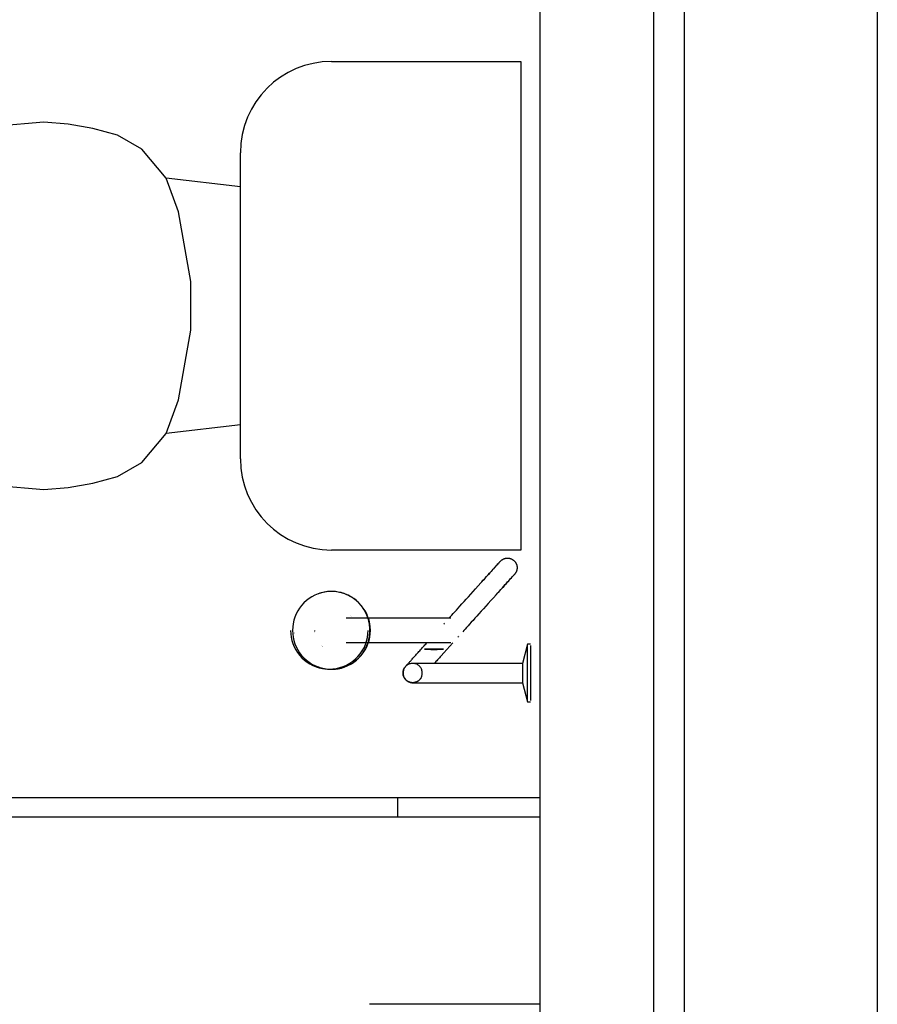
# Model space of a CAD drawing. Header units: millimetres. Extents: x 4 to 3534, y 14 to 98.
# Tile 112 of 161: x 48.943 to 49.833, y 40.53 to 41.551. Entities that reach past the tile are written whole.
import ezdxf

# ---------------------------------------------------------------- set-up
doc = ezdxf.new("R2010")
doc.units = ezdxf.units.MM
doc.header["$MEASUREMENT"] = 0

msp = doc.modelspace()

# ---------------------------------------------------------------- hatches: boundary and pattern name
at = {"linetype": 'Continuous'}
for points in [[(49.28909, 40.93044), (49.28916, 40.93044), (49.28576, 40.93474), (49.28727, 40.93274), (49.2882, 40.93154), (49.28909, 40.93044)], [(49.22872, 40.91344), (49.22828, 40.91854), (49.2282, 40.91614), (49.22872, 40.91344)], [(49.24953, 40.91574), (49.25022, 40.91784), (49.24885, 40.91784), (49.24953, 40.91574)], [(49.25891, 40.90004), (49.25673, 40.90214), (49.25673, 40.90164), (49.2589, 40.90004), (49.25891, 40.90004)]]:
    msp.add_hatch(color=256, dxfattribs=at).paths.add_polyline_path(points)

# ---------------------------------------------------------------- linework, layer by layer
at = {"color": 7}
for p, q in [((49.8332, 42.09824), (49.8332, 35.54824)), ((49.4832, 41.96014), (49.4832, 37.84824)), ((49.6332, 37.84824), (49.6332, 41.96014)), ((49.60097, 41.91564), (49.60097, 37.89264)), ((49.26695, 41.50794), (49.4632, 41.50794)), ((49.4632, 41.50794), (49.4632, 41.00114)), ((48.9685, 41.44504), (48.9179, 41.44064)), ((48.99381, 41.44284), (48.9685, 41.44504)), ((49.0193, 41.43834), (48.99381, 41.44284)), ((49.0447, 41.43154), (49.0193, 41.43834)), ((49.0701, 41.41714), (49.0447, 41.43154)), ((49.0955, 41.38684), (49.0701, 41.41714)), ((49.17231, 41.09584), (49.17231, 41.41334)), ((49.1082, 41.35194), (49.0955, 41.38684)), ((49.17231, 41.37804), (49.0955, 41.38684)), ((49.1209, 41.27994), (49.1082, 41.35194)), ((49.1209, 41.22914), (49.1209, 41.27994)), ((49.1082, 41.15714), (49.1209, 41.22914)), ((49.0955, 41.12224), (49.1082, 41.15714)), ((49.17231, 41.13104), (49.0955, 41.12224)), ((49.0701, 41.09194), (49.0955, 41.12224)), ((49.0447, 41.07754), (49.0701, 41.09194)), ((48.9179, 41.06844), (48.9685, 41.06404)), ((48.99381, 41.06624), (49.0193, 41.07074)), ((49.0193, 41.07074), (49.0447, 41.07754)), ((48.9685, 41.06404), (48.99381, 41.06624)), ((49.4632, 41.00114), (49.26695, 41.00114)), ((49.26353, 40.95814), (49.26137, 40.95794)), ((49.38165, 40.93044), (49.28202, 40.93044)), ((49.38342, 40.92444), (49.38368, 40.92474)), ((49.38389, 40.92504), (49.38409, 40.92524)), ((49.28202, 40.90544), (49.38089, 40.90544)), ((49.39841, 40.91124), (49.39813, 40.91094)), ((49.47019, 40.90364), (49.4652, 40.88364)), ((49.4732, 40.90364), (49.47019, 40.90364)), ((49.47019, 40.87364), (49.47019, 40.90214)), ((49.4732, 40.90214), (49.4732, 40.87364)), ((49.26137, 40.87784), (49.26353, 40.87764)), ((49.39455, 40.88364), (49.36283, 40.88364)), ((49.4652, 40.88364), (49.4282, 40.88364)), ((49.4652, 40.88364), (49.4652, 40.87364)), ((49.4652, 40.87364), (49.4652, 40.86364)), ((49.47019, 40.84514), (49.47019, 40.87364)), ((49.4732, 40.87364), (49.4732, 40.84514)), ((49.36283, 40.86364), (49.39538, 40.86364)), ((49.4282, 40.86364), (49.4652, 40.86364)), ((49.4652, 40.86364), (49.47019, 40.84364)), ((49.47019, 40.84364), (49.4732, 40.84364)), ((48.07354, 40.74444), (49.4832, 40.74444)), ((49.33574, 40.72444), (49.33574, 40.74444)), ((48.07354, 40.72444), (49.4832, 40.72444)), ((49.4832, 40.53004), (49.30645, 40.53004))]:
    msp.add_line(p, q, dxfattribs=at)
for points in [[(49.42275, 40.96814), (49.42452, 40.97014), (49.42622, 40.97204), (49.42784, 40.97384), (49.42939, 40.97554), (49.43086, 40.97714), (49.43224, 40.97874), (49.43354, 40.98014), (49.43476, 40.98154), (49.43588, 40.98274), (49.43692, 40.98394), (49.43786, 40.98494), (49.43871, 40.98594), (49.43947, 40.98674), (49.44012, 40.98744), (49.44069, 40.98804), (49.44115, 40.98864), (49.44151, 40.98904), (49.44178, 40.98934), (49.44195, 40.98944), (49.44201, 40.98954), (49.44201, 40.98954)], [(49.44201, 40.98954), (49.44196, 40.98954), (49.44181, 40.98934), (49.44156, 40.98904), (49.44121, 40.98864), (49.44076, 40.98814), (49.44022, 40.98754), (49.43957, 40.98684), (49.43884, 40.98604), (49.438, 40.98514), (49.43707, 40.98404), (49.43605, 40.98294), (49.43494, 40.98174), (49.43374, 40.98034), (49.43245, 40.97894), (49.43108, 40.97744), (49.42963, 40.97584), (49.42809, 40.97414), (49.42648, 40.97234), (49.42479, 40.97044), (49.42303, 40.96844), (49.42275, 40.96814)], [(49.44201, 40.98954), (49.44229, 40.98984), (49.44257, 40.99014), (49.44287, 40.99044), (49.44317, 40.99064), (49.44349, 40.99094), (49.44382, 40.99114), (49.44415, 40.99134), (49.44449, 40.99154), (49.44485, 40.99174), (49.4452, 40.99194), (49.44557, 40.99204), (49.44594, 40.99224), (49.44632, 40.99234), (49.4467, 40.99244), (49.44709, 40.99254), (49.44748, 40.99264), (49.44787, 40.99274), (49.44827, 40.99284), (49.44867, 40.99284), (49.44907, 40.99284), (49.44947, 40.99284), (49.44987, 40.99284), (49.45026, 40.99284), (49.45066, 40.99284), (49.45106, 40.99274), (49.45145, 40.99264), (49.45184, 40.99254), (49.45223, 40.99244), (49.45261, 40.99234), (49.45299, 40.99224), (49.45336, 40.99204), (49.45372, 40.99194), (49.45408, 40.99174), (49.45443, 40.99154), (49.45477, 40.99134), (49.45511, 40.99114), (49.45543, 40.99084), (49.45575, 40.99064), (49.45605, 40.99034), (49.45635, 40.99014), (49.45663, 40.98984), (49.4569, 40.98954), (49.45717, 40.98924), (49.45741, 40.98894), (49.45765, 40.98854), (49.45787, 40.98824), (49.45808, 40.98794), (49.45827, 40.98754), (49.45845, 40.98724), (49.45862, 40.98684), (49.45877, 40.98644), (49.45891, 40.98614), (49.45903, 40.98574), (49.45914, 40.98534), (49.45923, 40.98494), (49.4593, 40.98454), (49.45936, 40.98414), (49.4594, 40.98374), (49.45943, 40.98334), (49.45944, 40.98294), (49.45944, 40.98254), (49.45942, 40.98214), (49.45938, 40.98174), (49.45933, 40.98134), (49.45926, 40.98094), (49.45918, 40.98054), (49.45908, 40.98014), (49.45896, 40.97984), (49.45883, 40.97944), (49.45869, 40.97904), (49.45853, 40.97864), (49.45835, 40.97834), (49.45816, 40.97794), (49.45796, 40.97764), (49.45774, 40.97734), (49.45752, 40.97694), (49.45727, 40.97664), (49.45702, 40.97634), (49.45687, 40.97614)], [(49.43761, 40.95474), (49.43938, 40.95674), (49.44108, 40.95864), (49.44271, 40.96044), (49.44425, 40.96214), (49.44572, 40.96374), (49.44711, 40.96534), (49.44841, 40.96674), (49.44962, 40.96814), (49.45075, 40.96934), (49.45178, 40.97054), (49.45272, 40.97154), (49.45357, 40.97254), (49.45433, 40.97334), (49.45499, 40.97404), (49.45555, 40.97474), (49.45601, 40.97524), (49.45638, 40.97564), (49.45664, 40.97594), (49.45681, 40.97614), (49.45687, 40.97614), (49.45687, 40.97614)], [(49.45687, 40.97614), (49.45682, 40.97614), (49.45667, 40.97594), (49.45642, 40.97564), (49.45608, 40.97524), (49.45563, 40.97484), (49.45508, 40.97414), (49.45444, 40.97344), (49.4537, 40.97264), (49.45286, 40.97174), (49.45193, 40.97064), (49.45091, 40.96954), (49.4498, 40.96834), (49.4486, 40.96694), (49.44732, 40.96554), (49.44594, 40.96404), (49.44449, 40.96244), (49.44295, 40.96074), (49.44134, 40.95894), (49.43965, 40.95704), (49.43789, 40.95514)], [(49.38913, 40.93084), (49.39036, 40.93214), (49.39171, 40.93374), (49.39318, 40.93534), (49.39477, 40.93704), (49.39647, 40.93894), (49.39829, 40.94104), (49.40021, 40.94314), (49.40224, 40.94534), (49.40437, 40.94774), (49.40661, 40.95024), (49.40894, 40.95284), (49.41136, 40.95554), (49.41387, 40.95834), (49.41646, 40.96114), (49.41914, 40.96414), (49.42189, 40.96724), (49.42275, 40.96814)], [(49.26681, 40.95824), (49.26329, 40.95814), (49.2598, 40.95764), (49.25636, 40.95684), (49.253, 40.95584), (49.24975, 40.95444), (49.24663, 40.95284), (49.24366, 40.95094), (49.24086, 40.94884), (49.23827, 40.94644), (49.23589, 40.94384), (49.23374, 40.94104), (49.23185, 40.93804), (49.23023, 40.93494), (49.22888, 40.93164), (49.22782, 40.92834), (49.22706, 40.92484), (49.2266, 40.92144), (49.22644, 40.91784), (49.2266, 40.91434), (49.22706, 40.91084), (49.22782, 40.90744), (49.22888, 40.90404), (49.23023, 40.90084), (49.23185, 40.89774), (49.23374, 40.89474), (49.23589, 40.89194), (49.23827, 40.88934), (49.24086, 40.88694), (49.24366, 40.88484), (49.24663, 40.88294), (49.24975, 40.88134), (49.253, 40.87994), (49.25636, 40.87884), (49.2598, 40.87814), (49.26329, 40.87764), (49.26681, 40.87754), (49.27033, 40.87764), (49.27382, 40.87814), (49.27726, 40.87884), (49.28062, 40.87994), (49.28387, 40.88134), (49.28699, 40.88294), (49.28996, 40.88484), (49.29276, 40.88694), (49.29535, 40.88934), (49.29773, 40.89194), (49.29988, 40.89474), (49.30177, 40.89774), (49.30339, 40.90084), (49.30474, 40.90404), (49.3058, 40.90744), (49.30656, 40.91084), (49.30702, 40.91434), (49.30718, 40.91784), (49.30702, 40.92144), (49.30656, 40.92484), (49.3058, 40.92834), (49.30474, 40.93164), (49.30339, 40.93494), (49.30177, 40.93804), (49.29988, 40.94104), (49.29773, 40.94384), (49.29535, 40.94644), (49.29276, 40.94884), (49.28996, 40.95094), (49.28699, 40.95284), (49.28387, 40.95444), (49.28062, 40.95584), (49.27726, 40.95684), (49.27382, 40.95764), (49.27033, 40.95814), (49.26681, 40.95824)], [(49.26681, 40.95824), (49.26329, 40.95814), (49.2598, 40.95764), (49.25636, 40.95684), (49.253, 40.95584), (49.24975, 40.95444), (49.24663, 40.95284), (49.24366, 40.95094), (49.24086, 40.94884), (49.23827, 40.94644), (49.23589, 40.94384), (49.23374, 40.94104), (49.23185, 40.93804), (49.23023, 40.93494), (49.22888, 40.93164), (49.22782, 40.92834), (49.22706, 40.92484), (49.2266, 40.92144), (49.22644, 40.91784), (49.2266, 40.91434), (49.22706, 40.91084), (49.22782, 40.90744), (49.22888, 40.90404), (49.23023, 40.90084), (49.23185, 40.89774), (49.23374, 40.89474), (49.23589, 40.89194), (49.23827, 40.88934), (49.24086, 40.88694), (49.24366, 40.88484), (49.24663, 40.88294), (49.24975, 40.88134), (49.253, 40.87994), (49.25636, 40.87884), (49.2598, 40.87814), (49.26329, 40.87764), (49.26681, 40.87754), (49.27033, 40.87764), (49.27382, 40.87814), (49.27726, 40.87884), (49.28062, 40.87994), (49.28387, 40.88134), (49.28699, 40.88294), (49.28996, 40.88484), (49.29276, 40.88694), (49.29535, 40.88934), (49.29773, 40.89194), (49.29988, 40.89474), (49.30177, 40.89774), (49.30339, 40.90084), (49.30474, 40.90404), (49.3058, 40.90744), (49.30656, 40.91084), (49.30702, 40.91434), (49.30718, 40.91784), (49.30702, 40.92144), (49.30656, 40.92484), (49.3058, 40.92834), (49.30474, 40.93164), (49.30339, 40.93494), (49.30177, 40.93804), (49.29988, 40.94104), (49.29773, 40.94384), (49.29535, 40.94644), (49.29276, 40.94884), (49.28996, 40.95094), (49.28699, 40.95284), (49.28387, 40.95444), (49.28062, 40.95584), (49.27726, 40.95684), (49.27382, 40.95764), (49.27033, 40.95814), (49.26681, 40.95824)], [(49.26681, 40.95824), (49.26329, 40.95814), (49.2598, 40.95764), (49.25636, 40.95684), (49.253, 40.95584), (49.24975, 40.95444), (49.24663, 40.95284), (49.24366, 40.95094), (49.24086, 40.94884), (49.23827, 40.94644), (49.23589, 40.94384), (49.23374, 40.94104), (49.23185, 40.93804), (49.23023, 40.93494), (49.22888, 40.93164), (49.22782, 40.92834), (49.22706, 40.92484), (49.2266, 40.92144), (49.22644, 40.91784), (49.2266, 40.91434), (49.22706, 40.91084), (49.22782, 40.90744), (49.22888, 40.90404), (49.23023, 40.90084), (49.23185, 40.89774), (49.23374, 40.89474), (49.23589, 40.89194), (49.23827, 40.88934), (49.24086, 40.88694), (49.24366, 40.88484), (49.24663, 40.88294), (49.24975, 40.88134), (49.253, 40.87994), (49.25636, 40.87884), (49.2598, 40.87814), (49.26329, 40.87764), (49.26681, 40.87754), (49.27033, 40.87764), (49.27382, 40.87814), (49.27726, 40.87884), (49.28062, 40.87994), (49.28387, 40.88134), (49.28699, 40.88294), (49.28996, 40.88484), (49.29276, 40.88694), (49.29535, 40.88934), (49.29773, 40.89194), (49.29988, 40.89474), (49.30177, 40.89774), (49.30339, 40.90084), (49.30474, 40.90404), (49.3058, 40.90744), (49.30656, 40.91084), (49.30702, 40.91434), (49.30718, 40.91784), (49.30702, 40.92144), (49.30656, 40.92484), (49.3058, 40.92834), (49.30474, 40.93164), (49.30339, 40.93494), (49.30177, 40.93804), (49.29988, 40.94104), (49.29773, 40.94384), (49.29535, 40.94644), (49.29276, 40.94884), (49.28996, 40.95094), (49.28699, 40.95284), (49.28387, 40.95444), (49.28062, 40.95584), (49.27726, 40.95684), (49.27382, 40.95764), (49.27033, 40.95814), (49.26681, 40.95824)], [(49.26681, 40.95824), (49.26329, 40.95814), (49.2598, 40.95764), (49.25636, 40.95684), (49.253, 40.95584), (49.24975, 40.95444), (49.24663, 40.95284), (49.24366, 40.95094), (49.24086, 40.94884), (49.23827, 40.94644), (49.23589, 40.94384), (49.23374, 40.94104), (49.23185, 40.93804), (49.23023, 40.93494), (49.22888, 40.93164), (49.22782, 40.92834), (49.22706, 40.92484), (49.2266, 40.92144), (49.22644, 40.91784), (49.2266, 40.91434), (49.22706, 40.91084), (49.22782, 40.90744), (49.22888, 40.90404), (49.23023, 40.90084), (49.23185, 40.89774), (49.23374, 40.89474), (49.23589, 40.89194), (49.23827, 40.88934), (49.24086, 40.88694), (49.24366, 40.88484), (49.24663, 40.88294), (49.24975, 40.88134), (49.253, 40.87994), (49.25636, 40.87884), (49.2598, 40.87814), (49.26329, 40.87764), (49.26681, 40.87754), (49.27033, 40.87764), (49.27382, 40.87814), (49.27726, 40.87884), (49.28062, 40.87994), (49.28387, 40.88134), (49.28699, 40.88294), (49.28996, 40.88484), (49.29276, 40.88694), (49.29535, 40.88934), (49.29773, 40.89194), (49.29988, 40.89474), (49.30177, 40.89774), (49.30339, 40.90084), (49.30474, 40.90404), (49.3058, 40.90744), (49.30656, 40.91084), (49.30702, 40.91434), (49.30718, 40.91784), (49.30702, 40.92144), (49.30656, 40.92484), (49.3058, 40.92834), (49.30474, 40.93164), (49.30339, 40.93494), (49.30177, 40.93804), (49.29988, 40.94104), (49.29773, 40.94384), (49.29535, 40.94644), (49.29276, 40.94884), (49.28996, 40.95094), (49.28699, 40.95284), (49.28387, 40.95444), (49.28062, 40.95584), (49.27726, 40.95684), (49.27382, 40.95764), (49.27033, 40.95814), (49.26681, 40.95824)], [(49.30675, 40.91784), (49.30672, 40.91944), (49.30662, 40.92114), (49.30647, 40.92274), (49.30624, 40.92424), (49.30596, 40.92584), (49.30562, 40.92744), (49.30521, 40.92904), (49.30474, 40.93054), (49.30422, 40.93204), (49.30363, 40.93354), (49.30298, 40.93504), (49.30228, 40.93644), (49.30152, 40.93784), (49.30071, 40.93924), (49.29984, 40.94064), (49.29892, 40.94194), (49.29794, 40.94324), (49.29692, 40.94444), (49.29585, 40.94564), (49.29473, 40.94684), (49.29357, 40.94794), (49.29236, 40.94894), (49.29112, 40.94994), (49.28983, 40.95094), (49.28851, 40.95184), (49.28715, 40.95264), (49.28576, 40.95344), (49.28434, 40.95424), (49.28289, 40.95484), (49.28141, 40.95554), (49.27991, 40.95604), (49.27839, 40.95654), (49.27685, 40.95704), (49.27529, 40.95734), (49.27372, 40.95764), (49.27214, 40.95794), (49.27055, 40.95814), (49.26896, 40.95824), (49.26736, 40.95824), (49.26576, 40.95824), (49.26416, 40.95814), (49.26257, 40.95804), (49.26098, 40.95784), (49.2594, 40.95754), (49.25784, 40.95724), (49.25629, 40.95684), (49.25476, 40.95634), (49.25335, 40.95584)], [(49.28672, 40.95304), (49.283, 40.95484), (49.2791, 40.95634), (49.27508, 40.95734), (49.27097, 40.95804), (49.26681, 40.95824)], [(49.43761, 40.95474), (49.43484, 40.95174), (49.43214, 40.94874), (49.42952, 40.94584), (49.42698, 40.94294), (49.42453, 40.94024), (49.42218, 40.93764), (49.41991, 40.93514), (49.41775, 40.93274), (49.41569, 40.93044), (49.41373, 40.92824), (49.41188, 40.92624), (49.41014, 40.92424), (49.40852, 40.92244), (49.40701, 40.92084), (49.40562, 40.91924), (49.40436, 40.91784), (49.40321, 40.91654)], [(49.39075, 40.93044), (49.39067, 40.93044), (49.39052, 40.93044), (49.3903, 40.93044), (49.39003, 40.93044), (49.38969, 40.93044), (49.38929, 40.93044), (49.38882, 40.93044), (49.3883, 40.93044), (49.38771, 40.93044), (49.38707, 40.93044), (49.38636, 40.93044), (49.3856, 40.93044), (49.38478, 40.93044), (49.38391, 40.93044), (49.38299, 40.93044), (49.38201, 40.93044), (49.3813, 40.93044)], [(49.22445, 40.91784), (49.2246, 40.91434), (49.22506, 40.91094), (49.22582, 40.90744), (49.22687, 40.90414), (49.22822, 40.90094), (49.22983, 40.89774), (49.23172, 40.89484), (49.23385, 40.89204), (49.23622, 40.88944), (49.2388, 40.88714), (49.24159, 40.88494), (49.24454, 40.88304), (49.24765, 40.88144), (49.25089, 40.88014), (49.25423, 40.87904), (49.25766, 40.87834), (49.26113, 40.87784), (49.26463, 40.87774)], [(49.25335, 40.87994), (49.25486, 40.87944), (49.25639, 40.87894), (49.25794, 40.87854), (49.25951, 40.87824), (49.26108, 40.87794), (49.26267, 40.87774), (49.26426, 40.87754), (49.26586, 40.87754), (49.26746, 40.87754), (49.26906, 40.87754), (49.27066, 40.87764), (49.27224, 40.87784), (49.27383, 40.87814), (49.27539, 40.87844), (49.27695, 40.87884), (49.27849, 40.87924), (49.28001, 40.87974), (49.28151, 40.88034), (49.28298, 40.88094), (49.28443, 40.88164), (49.28585, 40.88234), (49.28724, 40.88314), (49.28859, 40.88404), (49.28992, 40.88494), (49.2912, 40.88584), (49.29244, 40.88684), (49.29365, 40.88794), (49.29481, 40.88904), (49.29592, 40.89024), (49.29699, 40.89144), (49.29801, 40.89264), (49.29898, 40.89394), (49.2999, 40.89524), (49.30076, 40.89654), (49.30157, 40.89794), (49.30233, 40.89934), (49.30303, 40.90084), (49.30367, 40.90234), (49.30425, 40.90384), (49.30478, 40.90534), (49.30524, 40.90684), (49.30564, 40.90844), (49.30598, 40.91004), (49.30626, 40.91154), (49.30648, 40.91314), (49.30663, 40.91474), (49.30672, 40.91634), (49.30675, 40.91784)], [(49.26465, 40.87774), (49.26836, 40.87784), (49.27203, 40.87834), (49.27565, 40.87924), (49.27916, 40.88044), (49.28256, 40.88194), (49.2858, 40.88374), (49.28886, 40.88584), (49.29171, 40.88824), (49.29433, 40.89084), (49.2967, 40.89364), (49.2988, 40.89674), (49.30061, 40.89994), (49.3021, 40.90334), (49.30328, 40.90684), (49.30413, 40.91054), (49.30465, 40.91414), (49.30482, 40.91784)], [(49.34367, 40.88034), (49.34369, 40.88034), (49.34375, 40.88044), (49.34384, 40.88054), (49.34397, 40.88064), (49.34414, 40.88084), (49.34434, 40.88104), (49.34458, 40.88134), (49.34485, 40.88164), (49.34516, 40.88204), (49.3455, 40.88234), (49.34588, 40.88284), (49.34629, 40.88324), (49.34674, 40.88374), (49.34722, 40.88424), (49.34773, 40.88484), (49.34826, 40.88544), (49.34883, 40.88604), (49.34943, 40.88674), (49.35006, 40.88744), (49.35071, 40.88814), (49.35139, 40.88894), (49.35209, 40.88974), (49.35282, 40.89054), (49.35357, 40.89134), (49.35434, 40.89214), (49.35513, 40.89304), (49.35594, 40.89394), (49.35677, 40.89484), (49.35761, 40.89584), (49.35847, 40.89674), (49.35934, 40.89774), (49.36022, 40.89874), (49.36112, 40.89974), (49.36202, 40.90074), (49.36293, 40.90174), (49.36385, 40.90274), (49.36477, 40.90374), (49.3657, 40.90484), (49.36582, 40.90494)], [(49.3928, 40.90504), (49.38966, 40.90154), (49.38651, 40.89804), (49.38336, 40.89454), (49.38068, 40.89154)], [(49.3813, 40.90544), (49.38231, 40.90544), (49.38327, 40.90544), (49.38418, 40.90544), (49.38504, 40.90544), (49.38584, 40.90544), (49.38658, 40.90544), (49.38727, 40.90544), (49.38789, 40.90544), (49.38846, 40.90544), (49.38897, 40.90544), (49.38941, 40.90544), (49.3898, 40.90544), (49.39012, 40.90544), (49.39037, 40.90544), (49.39057, 40.90544), (49.3907, 40.90544), (49.39075, 40.90544)], [(49.39904, 40.91194), (49.3988, 40.91164), (49.39869, 40.91154), (49.39868, 40.91154)], [(49.38325, 40.89824), (49.37643, 40.89854), (49.37489, 40.89854), (49.37434, 40.89854), (49.37406, 40.89854), (49.37388, 40.89854), (49.37376, 40.89854), (49.37367, 40.89854), (49.3736, 40.89854), (49.37355, 40.89854), (49.3735, 40.89854), (49.37346, 40.89854), (49.37342, 40.89854), (49.37339, 40.89854), (49.37336, 40.89854), (49.37333, 40.89854), (49.3733, 40.89854), (49.37328, 40.89854), (49.37325, 40.89854), (49.37323, 40.89854), (49.3732, 40.89854), (49.37317, 40.89854), (49.37315, 40.89854), (49.37312, 40.89854), (49.37308, 40.89854), (49.37305, 40.89854), (49.37301, 40.89854), (49.37296, 40.89854), (49.3729, 40.89854), (49.37283, 40.89854), (49.37274, 40.89854), (49.37262, 40.89854), (49.37245, 40.89854), (49.37216, 40.89854), (49.37161, 40.89854), (49.37007, 40.89854), (49.36325, 40.89824), (49.37007, 40.89794), (49.37161, 40.89794), (49.37216, 40.89794), (49.37245, 40.89794), (49.37262, 40.89794), (49.37274, 40.89794), (49.37283, 40.89794), (49.3729, 40.89794), (49.37296, 40.89794), (49.37301, 40.89794), (49.37305, 40.89794), (49.37308, 40.89794), (49.37312, 40.89794), (49.37315, 40.89794), (49.37317, 40.89794), (49.3732, 40.89794), (49.37323, 40.89794), (49.37325, 40.89794), (49.37328, 40.89794), (49.3733, 40.89794), (49.37333, 40.89794), (49.37336, 40.89794), (49.37339, 40.89794), (49.37342, 40.89794), (49.37346, 40.89794), (49.3735, 40.89794), (49.37355, 40.89794), (49.3736, 40.89794), (49.37367, 40.89794), (49.37376, 40.89794), (49.37388, 40.89794), (49.37406, 40.89794), (49.37434, 40.89794), (49.37489, 40.89794), (49.37643, 40.89794), (49.38325, 40.89824)], [(49.38325, 40.89824), (49.37643, 40.89854), (49.37489, 40.89854), (49.37434, 40.89854), (49.37406, 40.89854), (49.37388, 40.89854), (49.37376, 40.89854), (49.37367, 40.89854), (49.3736, 40.89854), (49.37355, 40.89854), (49.3735, 40.89854), (49.37346, 40.89854), (49.37342, 40.89854), (49.37339, 40.89854), (49.37336, 40.89854), (49.37333, 40.89854), (49.3733, 40.89854), (49.37328, 40.89854), (49.37325, 40.89854), (49.37323, 40.89854), (49.3732, 40.89854), (49.37317, 40.89854), (49.37315, 40.89854), (49.37312, 40.89854), (49.37308, 40.89854), (49.37305, 40.89854), (49.37301, 40.89854), (49.37296, 40.89854), (49.3729, 40.89854), (49.37283, 40.89854), (49.37274, 40.89854), (49.37262, 40.89854), (49.37245, 40.89854), (49.37216, 40.89854), (49.37161, 40.89854), (49.37007, 40.89854), (49.36325, 40.89824), (49.37007, 40.89794), (49.37161, 40.89794), (49.37216, 40.89794), (49.37245, 40.89794), (49.37262, 40.89794), (49.37274, 40.89794), (49.37283, 40.89794), (49.3729, 40.89794), (49.37296, 40.89794), (49.37301, 40.89794), (49.37305, 40.89794), (49.37308, 40.89794), (49.37312, 40.89794), (49.37315, 40.89794), (49.37317, 40.89794), (49.3732, 40.89794), (49.37323, 40.89794), (49.37325, 40.89794), (49.37328, 40.89794), (49.3733, 40.89794), (49.37333, 40.89794), (49.37336, 40.89794), (49.37339, 40.89794), (49.37342, 40.89794), (49.37346, 40.89794), (49.3735, 40.89794), (49.37355, 40.89794), (49.3736, 40.89794), (49.37367, 40.89794), (49.37376, 40.89794), (49.37388, 40.89794), (49.37406, 40.89794), (49.37434, 40.89794), (49.37489, 40.89794), (49.37643, 40.89794), (49.38325, 40.89824)], [(49.38325, 40.89824), (49.37643, 40.89854), (49.37489, 40.89854), (49.37434, 40.89854), (49.37406, 40.89854), (49.37388, 40.89854), (49.37376, 40.89854), (49.37367, 40.89854), (49.3736, 40.89854), (49.37355, 40.89854), (49.3735, 40.89854), (49.37346, 40.89854), (49.37342, 40.89854), (49.37339, 40.89854), (49.37336, 40.89854), (49.37333, 40.89854), (49.3733, 40.89854), (49.37328, 40.89854), (49.37325, 40.89854), (49.37323, 40.89854), (49.3732, 40.89854), (49.37317, 40.89854), (49.37315, 40.89854), (49.37312, 40.89854), (49.37308, 40.89854), (49.37305, 40.89854), (49.37301, 40.89854), (49.37296, 40.89854), (49.3729, 40.89854), (49.37283, 40.89854), (49.37274, 40.89854), (49.37262, 40.89854), (49.37245, 40.89854), (49.37216, 40.89854), (49.37161, 40.89854), (49.37007, 40.89854), (49.36325, 40.89824), (49.37007, 40.89794), (49.37161, 40.89794), (49.37216, 40.89794), (49.37245, 40.89794), (49.37262, 40.89794), (49.37274, 40.89794), (49.37283, 40.89794), (49.3729, 40.89794), (49.37296, 40.89794), (49.37301, 40.89794), (49.37305, 40.89794), (49.37308, 40.89794), (49.37312, 40.89794), (49.37315, 40.89794), (49.37317, 40.89794), (49.3732, 40.89794), (49.37323, 40.89794), (49.37325, 40.89794), (49.37328, 40.89794), (49.3733, 40.89794), (49.37333, 40.89794), (49.37336, 40.89794), (49.37339, 40.89794), (49.37342, 40.89794), (49.37346, 40.89794), (49.3735, 40.89794), (49.37355, 40.89794), (49.3736, 40.89794), (49.37367, 40.89794), (49.37376, 40.89794), (49.37388, 40.89794), (49.37406, 40.89794), (49.37434, 40.89794), (49.37489, 40.89794), (49.37643, 40.89794), (49.38325, 40.89824)], [(49.38325, 40.89824), (49.37643, 40.89854), (49.37489, 40.89854), (49.37434, 40.89854), (49.37406, 40.89854), (49.37388, 40.89854), (49.37376, 40.89854), (49.37367, 40.89854), (49.3736, 40.89854), (49.37355, 40.89854), (49.3735, 40.89854), (49.37346, 40.89854), (49.37342, 40.89854), (49.37339, 40.89854), (49.37336, 40.89854), (49.37333, 40.89854), (49.3733, 40.89854), (49.37328, 40.89854), (49.37325, 40.89854), (49.37323, 40.89854), (49.3732, 40.89854), (49.37317, 40.89854), (49.37315, 40.89854), (49.37312, 40.89854), (49.37308, 40.89854), (49.37305, 40.89854), (49.37301, 40.89854), (49.37296, 40.89854), (49.3729, 40.89854), (49.37283, 40.89854), (49.37274, 40.89854), (49.37262, 40.89854), (49.37245, 40.89854), (49.37216, 40.89854), (49.37161, 40.89854), (49.37007, 40.89854), (49.36325, 40.89824), (49.37007, 40.89794), (49.37161, 40.89794), (49.37216, 40.89794), (49.37245, 40.89794), (49.37262, 40.89794), (49.37274, 40.89794), (49.37283, 40.89794), (49.3729, 40.89794), (49.37296, 40.89794), (49.37301, 40.89794), (49.37305, 40.89794), (49.37308, 40.89794), (49.37312, 40.89794), (49.37315, 40.89794), (49.37317, 40.89794), (49.3732, 40.89794), (49.37323, 40.89794), (49.37325, 40.89794), (49.37328, 40.89794), (49.3733, 40.89794), (49.37333, 40.89794), (49.37336, 40.89794), (49.37339, 40.89794), (49.37342, 40.89794), (49.37346, 40.89794), (49.3735, 40.89794), (49.37355, 40.89794), (49.3736, 40.89794), (49.37367, 40.89794), (49.37376, 40.89794), (49.37388, 40.89794), (49.37406, 40.89794), (49.37434, 40.89794), (49.37489, 40.89794), (49.37643, 40.89794), (49.38325, 40.89824)], [(49.38325, 40.89824), (49.37643, 40.89854), (49.37489, 40.89854), (49.37434, 40.89854), (49.37406, 40.89854), (49.37388, 40.89854), (49.37376, 40.89854), (49.37367, 40.89854), (49.3736, 40.89854), (49.37355, 40.89854), (49.3735, 40.89854), (49.37346, 40.89854), (49.37342, 40.89854), (49.37339, 40.89854), (49.37336, 40.89854), (49.37333, 40.89854), (49.3733, 40.89854), (49.37328, 40.89854), (49.37325, 40.89854), (49.37323, 40.89854), (49.3732, 40.89854), (49.37317, 40.89854), (49.37315, 40.89854), (49.37312, 40.89854), (49.37308, 40.89854), (49.37305, 40.89854), (49.37301, 40.89854), (49.37296, 40.89854), (49.3729, 40.89854), (49.37283, 40.89854), (49.37274, 40.89854), (49.37262, 40.89854), (49.37245, 40.89854), (49.37216, 40.89854), (49.37161, 40.89854), (49.37007, 40.89854), (49.36325, 40.89824), (49.37007, 40.89794), (49.37161, 40.89794), (49.37216, 40.89794), (49.37245, 40.89794), (49.37262, 40.89794), (49.37274, 40.89794), (49.37283, 40.89794), (49.3729, 40.89794), (49.37296, 40.89794), (49.37301, 40.89794), (49.37305, 40.89794), (49.37308, 40.89794), (49.37312, 40.89794), (49.37315, 40.89794), (49.37317, 40.89794), (49.3732, 40.89794), (49.37323, 40.89794), (49.37325, 40.89794), (49.37328, 40.89794), (49.3733, 40.89794), (49.37333, 40.89794), (49.37336, 40.89794), (49.37339, 40.89794), (49.37342, 40.89794), (49.37346, 40.89794), (49.3735, 40.89794), (49.37355, 40.89794), (49.3736, 40.89794), (49.37367, 40.89794), (49.37376, 40.89794), (49.37388, 40.89794), (49.37406, 40.89794), (49.37434, 40.89794), (49.37489, 40.89794), (49.37643, 40.89794), (49.38325, 40.89824)], [(49.38325, 40.89824), (49.37643, 40.89854), (49.37489, 40.89854), (49.37434, 40.89854), (49.37406, 40.89854), (49.37388, 40.89854), (49.37376, 40.89854), (49.37367, 40.89854), (49.3736, 40.89854), (49.37355, 40.89854), (49.3735, 40.89854), (49.37346, 40.89854), (49.37342, 40.89854), (49.37339, 40.89854), (49.37336, 40.89854), (49.37333, 40.89854), (49.3733, 40.89854), (49.37328, 40.89854), (49.37325, 40.89854), (49.37323, 40.89854), (49.3732, 40.89854), (49.37317, 40.89854), (49.37315, 40.89854), (49.37312, 40.89854), (49.37308, 40.89854), (49.37305, 40.89854), (49.37301, 40.89854), (49.37296, 40.89854), (49.3729, 40.89854), (49.37283, 40.89854), (49.37274, 40.89854), (49.37262, 40.89854), (49.37245, 40.89854), (49.37216, 40.89854), (49.37161, 40.89854), (49.37007, 40.89854), (49.36325, 40.89824), (49.37007, 40.89794), (49.37161, 40.89794), (49.37216, 40.89794), (49.37245, 40.89794), (49.37262, 40.89794), (49.37274, 40.89794), (49.37283, 40.89794), (49.3729, 40.89794), (49.37296, 40.89794), (49.37301, 40.89794), (49.37305, 40.89794), (49.37308, 40.89794), (49.37312, 40.89794), (49.37315, 40.89794), (49.37317, 40.89794), (49.3732, 40.89794), (49.37323, 40.89794), (49.37325, 40.89794), (49.37328, 40.89794), (49.3733, 40.89794), (49.37333, 40.89794), (49.37336, 40.89794), (49.37339, 40.89794), (49.37342, 40.89794), (49.37346, 40.89794), (49.3735, 40.89794), (49.37355, 40.89794), (49.3736, 40.89794), (49.37367, 40.89794), (49.37376, 40.89794), (49.37388, 40.89794), (49.37406, 40.89794), (49.37434, 40.89794), (49.37489, 40.89794), (49.37643, 40.89794), (49.38325, 40.89824)], [(49.38325, 40.89824), (49.37643, 40.89854), (49.37489, 40.89854), (49.37434, 40.89854), (49.37406, 40.89854), (49.37388, 40.89854), (49.37376, 40.89854), (49.37367, 40.89854), (49.3736, 40.89854), (49.37355, 40.89854), (49.3735, 40.89854), (49.37346, 40.89854), (49.37342, 40.89854), (49.37339, 40.89854), (49.37336, 40.89854), (49.37333, 40.89854), (49.3733, 40.89854), (49.37328, 40.89854), (49.37325, 40.89854), (49.37323, 40.89854), (49.3732, 40.89854), (49.37317, 40.89854), (49.37315, 40.89854), (49.37312, 40.89854), (49.37308, 40.89854), (49.37305, 40.89854), (49.37301, 40.89854), (49.37296, 40.89854), (49.3729, 40.89854), (49.37283, 40.89854), (49.37274, 40.89854), (49.37262, 40.89854), (49.37245, 40.89854), (49.37216, 40.89854), (49.37161, 40.89854), (49.37007, 40.89854), (49.36325, 40.89824), (49.37007, 40.89794), (49.37161, 40.89794), (49.37216, 40.89794), (49.37245, 40.89794), (49.37262, 40.89794), (49.37274, 40.89794), (49.37283, 40.89794), (49.3729, 40.89794), (49.37296, 40.89794), (49.37301, 40.89794), (49.37305, 40.89794), (49.37308, 40.89794), (49.37312, 40.89794), (49.37315, 40.89794), (49.37317, 40.89794), (49.3732, 40.89794), (49.37323, 40.89794), (49.37325, 40.89794), (49.37328, 40.89794), (49.3733, 40.89794), (49.37333, 40.89794), (49.37336, 40.89794), (49.37339, 40.89794), (49.37342, 40.89794), (49.37346, 40.89794), (49.3735, 40.89794), (49.37355, 40.89794), (49.3736, 40.89794), (49.37367, 40.89794), (49.37376, 40.89794), (49.37388, 40.89794), (49.37406, 40.89794), (49.37434, 40.89794), (49.37489, 40.89794), (49.37643, 40.89794), (49.38325, 40.89824)], [(49.38068, 40.89154), (49.37976, 40.89054), (49.37883, 40.88954), (49.37792, 40.88844), (49.377, 40.88744), (49.3761, 40.88644), (49.3752, 40.88544), (49.37432, 40.88444), (49.37348, 40.88354)], [(49.26681, 40.87754), (49.27097, 40.87774), (49.27508, 40.87834), (49.2791, 40.87944), (49.283, 40.88094), (49.28672, 40.88274)], [(49.3511, 40.88364), (49.35023, 40.88364), (49.34937, 40.88354), (49.34852, 40.88334), (49.34768, 40.88304), (49.34688, 40.88274), (49.3461, 40.88234), (49.34537, 40.88184), (49.34468, 40.88134), (49.34403, 40.88074), (49.34344, 40.88004), (49.34291, 40.87934), (49.34244, 40.87864), (49.34204, 40.87784), (49.34171, 40.87704), (49.34145, 40.87624), (49.34126, 40.87534), (49.34114, 40.87454), (49.3411, 40.87364), (49.34114, 40.87274), (49.34126, 40.87194), (49.34145, 40.87104), (49.34171, 40.87024), (49.34204, 40.86944), (49.34244, 40.86864), (49.34291, 40.86794), (49.34344, 40.86724), (49.34403, 40.86654), (49.34468, 40.86604), (49.34537, 40.86544), (49.3461, 40.86504), (49.34688, 40.86454), (49.34768, 40.86424), (49.34852, 40.86404), (49.34937, 40.86384), (49.35023, 40.86364), (49.3511, 40.86364), (49.35198, 40.86364), (49.35284, 40.86384), (49.35369, 40.86404), (49.35453, 40.86424), (49.35533, 40.86454), (49.3561, 40.86504), (49.35684, 40.86544), (49.35753, 40.86604), (49.35818, 40.86654), (49.35877, 40.86724), (49.3593, 40.86794), (49.35977, 40.86864), (49.36017, 40.86944), (49.3605, 40.87024), (49.36076, 40.87104), (49.36095, 40.87194), (49.36107, 40.87274), (49.36111, 40.87364), (49.36107, 40.87454), (49.36095, 40.87534), (49.36076, 40.87624), (49.3605, 40.87704), (49.36017, 40.87784), (49.35977, 40.87864), (49.3593, 40.87934), (49.35877, 40.88004), (49.35818, 40.88074), (49.35753, 40.88134), (49.35684, 40.88184), (49.3561, 40.88234), (49.35533, 40.88274), (49.35453, 40.88304), (49.35369, 40.88334), (49.35284, 40.88354), (49.35198, 40.88364), (49.3511, 40.88364)], [(49.3511, 40.88364), (49.35023, 40.88364), (49.34937, 40.88354), (49.34852, 40.88334), (49.34768, 40.88304), (49.34688, 40.88274), (49.3461, 40.88234), (49.34537, 40.88184), (49.34468, 40.88134), (49.34403, 40.88074), (49.34344, 40.88004), (49.34291, 40.87934), (49.34244, 40.87864), (49.34204, 40.87784), (49.34171, 40.87704), (49.34145, 40.87624), (49.34126, 40.87534), (49.34114, 40.87454), (49.3411, 40.87364), (49.34114, 40.87274), (49.34126, 40.87194), (49.34145, 40.87104), (49.34171, 40.87024), (49.34204, 40.86944), (49.34244, 40.86864), (49.34291, 40.86794), (49.34344, 40.86724), (49.34403, 40.86654), (49.34468, 40.86604), (49.34537, 40.86544), (49.3461, 40.86504), (49.34688, 40.86454), (49.34768, 40.86424), (49.34852, 40.86404), (49.34937, 40.86384), (49.35023, 40.86364), (49.3511, 40.86364), (49.35198, 40.86364), (49.35284, 40.86384), (49.35369, 40.86404), (49.35453, 40.86424), (49.35533, 40.86454), (49.3561, 40.86504), (49.35684, 40.86544), (49.35753, 40.86604), (49.35818, 40.86654), (49.35877, 40.86724), (49.3593, 40.86794), (49.35977, 40.86864), (49.36017, 40.86944), (49.3605, 40.87024), (49.36076, 40.87104), (49.36095, 40.87194), (49.36107, 40.87274), (49.36111, 40.87364), (49.36107, 40.87454), (49.36095, 40.87534), (49.36076, 40.87624), (49.3605, 40.87704), (49.36017, 40.87784), (49.35977, 40.87864), (49.3593, 40.87934), (49.35877, 40.88004), (49.35818, 40.88074), (49.35753, 40.88134), (49.35684, 40.88184), (49.3561, 40.88234), (49.35533, 40.88274), (49.35453, 40.88304), (49.35369, 40.88334), (49.35284, 40.88354), (49.35198, 40.88364), (49.3511, 40.88364)], [(49.3511, 40.88364), (49.35023, 40.88364), (49.34937, 40.88354), (49.34852, 40.88334), (49.34768, 40.88304), (49.34688, 40.88274), (49.3461, 40.88234), (49.34537, 40.88184), (49.34468, 40.88134), (49.34403, 40.88074), (49.34344, 40.88004), (49.34291, 40.87934), (49.34244, 40.87864), (49.34204, 40.87784), (49.34171, 40.87704), (49.34145, 40.87624), (49.34126, 40.87534), (49.34114, 40.87454), (49.3411, 40.87364), (49.34114, 40.87274), (49.34126, 40.87194), (49.34145, 40.87104), (49.34171, 40.87024), (49.34204, 40.86944), (49.34244, 40.86864), (49.34291, 40.86794), (49.34344, 40.86724), (49.34403, 40.86654), (49.34468, 40.86604), (49.34537, 40.86544), (49.3461, 40.86504), (49.34688, 40.86454), (49.34768, 40.86424), (49.34852, 40.86404), (49.34937, 40.86384), (49.35023, 40.86364), (49.3511, 40.86364), (49.35198, 40.86364), (49.35284, 40.86384), (49.35369, 40.86404), (49.35453, 40.86424), (49.35533, 40.86454), (49.3561, 40.86504), (49.35684, 40.86544), (49.35753, 40.86604), (49.35818, 40.86654), (49.35877, 40.86724), (49.3593, 40.86794), (49.35977, 40.86864), (49.36017, 40.86944), (49.3605, 40.87024), (49.36076, 40.87104), (49.36095, 40.87194), (49.36107, 40.87274), (49.36111, 40.87364), (49.36107, 40.87454), (49.36095, 40.87534), (49.36076, 40.87624), (49.3605, 40.87704), (49.36017, 40.87784), (49.35977, 40.87864), (49.3593, 40.87934), (49.35877, 40.88004), (49.35818, 40.88074), (49.35753, 40.88134), (49.35684, 40.88184), (49.3561, 40.88234), (49.35533, 40.88274), (49.35453, 40.88304), (49.35369, 40.88334), (49.35284, 40.88354), (49.35198, 40.88364), (49.3511, 40.88364)], [(49.3511, 40.88364), (49.35023, 40.88364), (49.34937, 40.88354), (49.34852, 40.88334), (49.34768, 40.88304), (49.34688, 40.88274), (49.3461, 40.88234), (49.34537, 40.88184), (49.34468, 40.88134), (49.34403, 40.88074), (49.34344, 40.88004), (49.34291, 40.87934), (49.34244, 40.87864), (49.34204, 40.87784), (49.34171, 40.87704), (49.34145, 40.87624), (49.34126, 40.87534), (49.34114, 40.87454), (49.3411, 40.87364), (49.34114, 40.87274), (49.34126, 40.87194), (49.34145, 40.87104), (49.34171, 40.87024), (49.34204, 40.86944), (49.34244, 40.86864), (49.34291, 40.86794), (49.34344, 40.86724), (49.34403, 40.86654), (49.34468, 40.86604), (49.34537, 40.86544), (49.3461, 40.86504), (49.34688, 40.86454), (49.34768, 40.86424), (49.34852, 40.86404), (49.34937, 40.86384), (49.35023, 40.86364), (49.3511, 40.86364), (49.35198, 40.86364), (49.35284, 40.86384), (49.35369, 40.86404), (49.35453, 40.86424), (49.35533, 40.86454), (49.3561, 40.86504), (49.35684, 40.86544), (49.35753, 40.86604), (49.35818, 40.86654), (49.35877, 40.86724), (49.3593, 40.86794), (49.35977, 40.86864), (49.36017, 40.86944), (49.3605, 40.87024), (49.36076, 40.87104), (49.36095, 40.87194), (49.36107, 40.87274), (49.36111, 40.87364), (49.36107, 40.87454), (49.36095, 40.87534), (49.36076, 40.87624), (49.3605, 40.87704), (49.36017, 40.87784), (49.35977, 40.87864), (49.3593, 40.87934), (49.35877, 40.88004), (49.35818, 40.88074), (49.35753, 40.88134), (49.35684, 40.88184), (49.3561, 40.88234), (49.35533, 40.88274), (49.35453, 40.88304), (49.35369, 40.88334), (49.35284, 40.88354), (49.35198, 40.88364), (49.3511, 40.88364)], [(49.3511, 40.88364), (49.35023, 40.88364), (49.34937, 40.88354), (49.34852, 40.88334), (49.34768, 40.88304), (49.34688, 40.88274), (49.3461, 40.88234), (49.34537, 40.88184), (49.34468, 40.88134), (49.34403, 40.88074), (49.34344, 40.88004), (49.34291, 40.87934), (49.34244, 40.87864), (49.34204, 40.87784), (49.34171, 40.87704), (49.34145, 40.87624), (49.34126, 40.87534), (49.34114, 40.87454), (49.3411, 40.87364), (49.34114, 40.87274), (49.34126, 40.87194), (49.34145, 40.87104), (49.34171, 40.87024), (49.34204, 40.86944), (49.34244, 40.86864), (49.34291, 40.86794), (49.34344, 40.86724), (49.34403, 40.86654), (49.34468, 40.86604), (49.34537, 40.86544), (49.3461, 40.86504), (49.34688, 40.86454), (49.34768, 40.86424), (49.34852, 40.86404), (49.34937, 40.86384), (49.35023, 40.86364), (49.3511, 40.86364), (49.35198, 40.86364), (49.35284, 40.86384), (49.35369, 40.86404), (49.35453, 40.86424), (49.35533, 40.86454), (49.3561, 40.86504), (49.35684, 40.86544), (49.35753, 40.86604), (49.35818, 40.86654), (49.35877, 40.86724), (49.3593, 40.86794), (49.35977, 40.86864), (49.36017, 40.86944), (49.3605, 40.87024), (49.36076, 40.87104), (49.36095, 40.87194), (49.36107, 40.87274), (49.36111, 40.87364), (49.36107, 40.87454), (49.36095, 40.87534), (49.36076, 40.87624), (49.3605, 40.87704), (49.36017, 40.87784), (49.35977, 40.87864), (49.3593, 40.87934), (49.35877, 40.88004), (49.35818, 40.88074), (49.35753, 40.88134), (49.35684, 40.88184), (49.3561, 40.88234), (49.35533, 40.88274), (49.35453, 40.88304), (49.35369, 40.88334), (49.35284, 40.88354), (49.35198, 40.88364), (49.3511, 40.88364)], [(49.3511, 40.88364), (49.35023, 40.88364), (49.34937, 40.88354), (49.34852, 40.88334), (49.34768, 40.88304), (49.34688, 40.88274), (49.3461, 40.88234), (49.34537, 40.88184), (49.34468, 40.88134), (49.34403, 40.88074), (49.34344, 40.88004), (49.34291, 40.87934), (49.34244, 40.87864), (49.34204, 40.87784), (49.34171, 40.87704), (49.34145, 40.87624), (49.34126, 40.87534), (49.34114, 40.87454), (49.3411, 40.87364), (49.34114, 40.87274), (49.34126, 40.87194), (49.34145, 40.87104), (49.34171, 40.87024), (49.34204, 40.86944), (49.34244, 40.86864), (49.34291, 40.86794), (49.34344, 40.86724), (49.34403, 40.86654), (49.34468, 40.86604), (49.34537, 40.86544), (49.3461, 40.86504), (49.34688, 40.86454), (49.34768, 40.86424), (49.34852, 40.86404), (49.34937, 40.86384), (49.35023, 40.86364), (49.3511, 40.86364), (49.35198, 40.86364), (49.35284, 40.86384), (49.35369, 40.86404), (49.35453, 40.86424), (49.35533, 40.86454), (49.3561, 40.86504), (49.35684, 40.86544), (49.35753, 40.86604), (49.35818, 40.86654), (49.35877, 40.86724), (49.3593, 40.86794), (49.35977, 40.86864), (49.36017, 40.86944), (49.3605, 40.87024), (49.36076, 40.87104), (49.36095, 40.87194), (49.36107, 40.87274), (49.36111, 40.87364), (49.36107, 40.87454), (49.36095, 40.87534), (49.36076, 40.87624), (49.3605, 40.87704), (49.36017, 40.87784), (49.35977, 40.87864), (49.3593, 40.87934), (49.35877, 40.88004), (49.35818, 40.88074), (49.35753, 40.88134), (49.35684, 40.88184), (49.3561, 40.88234), (49.35533, 40.88274), (49.35453, 40.88304), (49.35369, 40.88334), (49.35284, 40.88354), (49.35198, 40.88364), (49.3511, 40.88364)], [(49.3511, 40.88364), (49.35023, 40.88364), (49.34937, 40.88354), (49.34852, 40.88334), (49.34768, 40.88304), (49.34688, 40.88274), (49.3461, 40.88234), (49.34537, 40.88184), (49.34468, 40.88134), (49.34403, 40.88074), (49.34344, 40.88004), (49.34291, 40.87934), (49.34244, 40.87864), (49.34204, 40.87784), (49.34171, 40.87704), (49.34145, 40.87624), (49.34126, 40.87534), (49.34114, 40.87454), (49.3411, 40.87364), (49.34114, 40.87274), (49.34126, 40.87194), (49.34145, 40.87104), (49.34171, 40.87024), (49.34204, 40.86944), (49.34244, 40.86864), (49.34291, 40.86794), (49.34344, 40.86724), (49.34403, 40.86654), (49.34468, 40.86604), (49.34537, 40.86544), (49.3461, 40.86504), (49.34688, 40.86454), (49.34768, 40.86424), (49.34852, 40.86404), (49.34937, 40.86384), (49.35023, 40.86364), (49.3511, 40.86364), (49.35198, 40.86364), (49.35284, 40.86384), (49.35369, 40.86404), (49.35453, 40.86424), (49.35533, 40.86454), (49.3561, 40.86504), (49.35684, 40.86544), (49.35753, 40.86604), (49.35818, 40.86654), (49.35877, 40.86724), (49.3593, 40.86794), (49.35977, 40.86864), (49.36017, 40.86944), (49.3605, 40.87024), (49.36076, 40.87104), (49.36095, 40.87194), (49.36107, 40.87274), (49.36111, 40.87364), (49.36107, 40.87454), (49.36095, 40.87534), (49.36076, 40.87624), (49.3605, 40.87704), (49.36017, 40.87784), (49.35977, 40.87864), (49.3593, 40.87934), (49.35877, 40.88004), (49.35818, 40.88074), (49.35753, 40.88134), (49.35684, 40.88184), (49.3561, 40.88234), (49.35533, 40.88274), (49.35453, 40.88304), (49.35369, 40.88334), (49.35284, 40.88354), (49.35198, 40.88364), (49.3511, 40.88364)], [(49.3511, 40.88364), (49.35023, 40.88364), (49.34937, 40.88354), (49.34852, 40.88334), (49.34768, 40.88304), (49.34688, 40.88274), (49.3461, 40.88234), (49.34537, 40.88184), (49.34468, 40.88134), (49.34403, 40.88074), (49.34344, 40.88004), (49.34291, 40.87934), (49.34244, 40.87864), (49.34204, 40.87784), (49.34171, 40.87704), (49.34145, 40.87624), (49.34126, 40.87534), (49.34114, 40.87454), (49.3411, 40.87364), (49.34114, 40.87274), (49.34126, 40.87194), (49.34145, 40.87104), (49.34171, 40.87024), (49.34204, 40.86944), (49.34244, 40.86864), (49.34291, 40.86794), (49.34344, 40.86724), (49.34403, 40.86654), (49.34468, 40.86604), (49.34537, 40.86544), (49.3461, 40.86504), (49.34688, 40.86454), (49.34768, 40.86424), (49.34852, 40.86404), (49.34937, 40.86384), (49.35023, 40.86364), (49.3511, 40.86364), (49.35198, 40.86364), (49.35284, 40.86384), (49.35369, 40.86404), (49.35453, 40.86424), (49.35533, 40.86454), (49.3561, 40.86504), (49.35684, 40.86544), (49.35753, 40.86604), (49.35818, 40.86654), (49.35877, 40.86724), (49.3593, 40.86794), (49.35977, 40.86864), (49.36017, 40.86944), (49.3605, 40.87024), (49.36076, 40.87104), (49.36095, 40.87194), (49.36107, 40.87274), (49.36111, 40.87364), (49.36107, 40.87454), (49.36095, 40.87534), (49.36076, 40.87624), (49.3605, 40.87704), (49.36017, 40.87784), (49.35977, 40.87864), (49.3593, 40.87934), (49.35877, 40.88004), (49.35818, 40.88074), (49.35753, 40.88134), (49.35684, 40.88184), (49.3561, 40.88234), (49.35533, 40.88274), (49.35453, 40.88304), (49.35369, 40.88334), (49.35284, 40.88354), (49.35198, 40.88364), (49.3511, 40.88364)], [(49.35854, 40.86694), (49.35826, 40.86664), (49.35798, 40.86634), (49.35768, 40.86614), (49.35738, 40.86584), (49.35706, 40.86564), (49.35673, 40.86534), (49.3564, 40.86514), (49.35605, 40.86494), (49.3557, 40.86474), (49.35534, 40.86464), (49.35498, 40.86444), (49.35461, 40.86424), (49.35423, 40.86414), (49.35385, 40.86404), (49.35346, 40.86394), (49.35307, 40.86384), (49.35268, 40.86374), (49.35228, 40.86374), (49.35188, 40.86364), (49.35148, 40.86364), (49.35108, 40.86364), (49.35068, 40.86364), (49.35028, 40.86364), (49.34989, 40.86374), (49.34949, 40.86374), (49.3491, 40.86384), (49.34871, 40.86394), (49.34832, 40.86404), (49.34794, 40.86414), (49.34756, 40.86434), (49.34719, 40.86444), (49.34682, 40.86464), (49.34647, 40.86484), (49.34612, 40.86494), (49.34577, 40.86524), (49.34544, 40.86544), (49.34511, 40.86564), (49.3448, 40.86584), (49.34449, 40.86614), (49.3442, 40.86644), (49.34392, 40.86674), (49.34364, 40.86704), (49.34338, 40.86734), (49.34313, 40.86764), (49.3429, 40.86794), (49.34268, 40.86824), (49.34247, 40.86864), (49.34227, 40.86894), (49.34209, 40.86934), (49.34193, 40.86964), (49.34178, 40.87004), (49.34164, 40.87044), (49.34152, 40.87084), (49.34141, 40.87124), (49.34132, 40.87154), (49.34125, 40.87194), (49.34119, 40.87234), (49.34114, 40.87274), (49.34112, 40.87314), (49.34111, 40.87354), (49.34111, 40.87394), (49.34113, 40.87434), (49.34117, 40.87474), (49.34122, 40.87514), (49.34129, 40.87554), (49.34137, 40.87594), (49.34147, 40.87634), (49.34159, 40.87674), (49.34172, 40.87714), (49.34186, 40.87744), (49.34202, 40.87784), (49.3422, 40.87824), (49.34238, 40.87854), (49.34259, 40.87884), (49.3428, 40.87924), (49.34303, 40.87954), (49.34328, 40.87984), (49.34353, 40.88014), (49.34367, 40.88034)], [(49.36283, 40.88364), (49.36166, 40.88364), (49.36053, 40.88364), (49.35947, 40.88364), (49.35846, 40.88364), (49.35751, 40.88364), (49.35662, 40.88364), (49.35579, 40.88364), (49.35502, 40.88364), (49.35433, 40.88364), (49.35369, 40.88364), (49.35313, 40.88364), (49.35263, 40.88364), (49.3522, 40.88364), (49.35184, 40.88364), (49.35155, 40.88364), (49.35133, 40.88364), (49.35118, 40.88364), (49.3511, 40.88364)], [(49.4282, 40.88364), (49.42641, 40.88364), (49.42463, 40.88364), (49.42286, 40.88364), (49.4211, 40.88364), (49.41935, 40.88364), (49.41763, 40.88364), (49.41592, 40.88364), (49.41424, 40.88364), (49.41258, 40.88364), (49.41096, 40.88364), (49.40936, 40.88364), (49.4078, 40.88364), (49.40627, 40.88364), (49.40479, 40.88364), (49.40335, 40.88364), (49.40195, 40.88364), (49.40059, 40.88364), (49.39928, 40.88364), (49.39803, 40.88364), (49.39683, 40.88364), (49.39568, 40.88364), (49.39494, 40.88364)], [(49.3511, 40.86364), (49.35118, 40.86364), (49.35133, 40.86364), (49.35155, 40.86364), (49.35184, 40.86364), (49.3522, 40.86364), (49.35263, 40.86364), (49.35312, 40.86364), (49.35369, 40.86364), (49.35432, 40.86364), (49.35502, 40.86364), (49.35578, 40.86364), (49.35661, 40.86364), (49.3575, 40.86364), (49.35845, 40.86364), (49.35946, 40.86364), (49.36052, 40.86364), (49.36165, 40.86364), (49.36282, 40.86364), (49.36283, 40.86364)], [(49.35975, 40.86834), (49.35947, 40.86804), (49.35923, 40.86774), (49.35902, 40.86754), (49.35885, 40.86734), (49.35872, 40.86714), (49.35862, 40.86704), (49.35856, 40.86694), (49.35854, 40.86694)], [(49.39494, 40.86364), (49.39606, 40.86364), (49.39722, 40.86364), (49.39844, 40.86364), (49.39972, 40.86364), (49.40104, 40.86364), (49.40241, 40.86364), (49.40382, 40.86364), (49.40528, 40.86364), (49.40678, 40.86364), (49.40832, 40.86364), (49.40989, 40.86364), (49.4115, 40.86364), (49.41313, 40.86364), (49.4148, 40.86364), (49.41649, 40.86364), (49.4182, 40.86364), (49.41993, 40.86364), (49.42169, 40.86364), (49.42345, 40.86364), (49.42523, 40.86364), (49.42701, 40.86364), (49.4282, 40.86364)]]:
    msp.add_lwpolyline(points, dxfattribs=at)
for centre, radius, start, end in [((49.26695, 41.41334), 0.09465, 90, 180), ((49.26695, 41.09584), 0.09465, 180, 270), ((49.3511, 40.87364), 0.01, 168, 174.046), ((49.3511, 40.87364), 0.01, 153, 159.331), ((49.3511, 40.87364), 0.01, 138, 145.355), ((49.3511, 40.87364), 0.01, 123, 129.989), ((49.3511, 40.87364), 0.01, 78, 118.914), ((49.3511, 40.87364), 0.01, 183, 189.08), ((49.3511, 40.87364), 0.01, 198, 209.548), ((49.3511, 40.87364), 0.01, 213, 224.543), ((49.3511, 40.87364), 0.01, 228, 281.693)]:
    msp.add_arc(centre, radius, start, end, dxfattribs=at)

doc.saveas('drawing.dxf')
